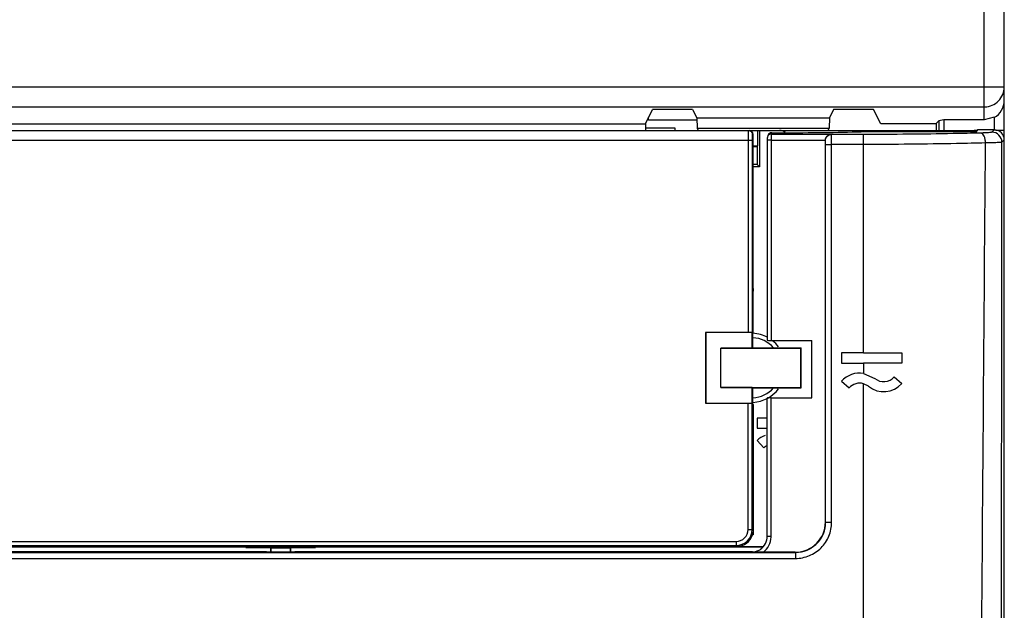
# Model space of a CAD drawing. Header units: millimetres. Extents: x 0 to 1400, y 0 to 1000.
# Tile 23 of 38: x 598 to 647, y 504 to 534. Entities that reach past the tile are written whole.
import ezdxf

# ---------------------------------------------------------------- set-up
doc = ezdxf.new("R2010")
doc.units = ezdxf.units.MM
doc.header["$LTSCALE"] = 77
doc.layers.add('00_COMPONENTS', color=7, linetype='CONTINUOUS')

msp = doc.modelspace()

# ---------------------------------------------------------------- linework, layer by layer
at = {"layer": '00_COMPONENTS', "color": 9, "linetype": 'CONTINUOUS'}
for p, q in [((645.711, 528.669), (645.711, 644.617)), ((571.727, 530.316), (646.711, 530.316)), ((571.727, 529.316), (645.711, 529.316)), ((645.711, 529.316), (645.746, 529.317)), ((635.141, 528.036), (635.116, 527.964)), ((644.704, 528.101), (644.704, 528.15)), ((645.104, 528.101), (645.104, 528.15)), ((646.212, 528.177), (646.092, 528.062)), ((646.711, 528.15), (646.276, 528.15)), ((634.166, 527.65), (587.257, 527.65)), ((633.966, 527.65), (633.966, 518.111)), ((634.166, 527.65), (634.166, 518.1)), ((635.115, 527.665), (637.812, 527.665)), ((635.115, 527.665), (635.115, 517.712)), ((635.116, 527.964), (638.096, 527.964)), ((637.813, 527.649), (637.811, 527.65)), ((638.112, 527.949), (638.096, 527.964)), ((639.711, 527.949), (638.112, 527.949)), ((639.711, 517.087), (639.711, 527.949)), ((646.711, 527.677), (646.592, 527.562)), ((637.823, 508.673), (637.823, 527.45)), ((639.711, 527.45), (638.122, 527.45)), ((638.122, 508.673), (638.122, 527.45)), ((639.711, 516.587), (639.711, 516.07)), ((639.711, 431.219), (639.711, 515.558)), ((635.115, 507.982), (635.115, 514.86)), ((633.966, 508.316), (633.966, 514.59)), ((634.166, 508.316), (634.166, 514.6)), ((637.811, 508.684), (637.823, 508.673)), ((633.966, 508.316), (634.166, 508.316)), ((634.211, 508.271), (634.166, 508.316)), ((588.056, 507.717), (633.366, 507.717)), ((633.296, 507.466), (633.311, 507.45)), ((633.366, 507.717), (633.366, 507.517)), ((633.411, 507.471), (633.366, 507.517)), ((585.098, 507.175), (636.325, 507.175)), ((636.313, 507.186), (636.325, 507.175)), ((636.325, 507.175), (636.325, 506.876)), ((585.098, 506.876), (636.325, 506.876))]:
    msp.add_line(p, q, dxfattribs=at)
at = {"layer": '00_COMPONENTS', "color": 7, "linetype": 'CONTINUOUS'}
for p, q in [((646.711, 363.683), (646.711, 644.617)), ((628.853, 528.477), (629.211, 529.193)), ((631.202, 529.193), (629.211, 529.193)), ((631.202, 529.193), (631.414, 528.769)), ((638.22, 529.193), (638.009, 528.769)), ((640.211, 529.193), (638.22, 529.193)), ((640.569, 528.477), (640.211, 529.193)), ((629.017, 528.652), (629.017, 528.805)), ((631.414, 528.652), (629.017, 528.652)), ((631.414, 528.769), (638.009, 528.769)), ((631.414, 528.769), (631.429, 528.262)), ((638.009, 528.769), (637.993, 528.262)), ((643.311, 528.477), (643.452, 528.618)), ((643.711, 528.669), (643.452, 528.618)), ((643.452, 528.618), (643.452, 528.15)), ((645.711, 528.669), (643.711, 528.669)), ((643.711, 528.669), (643.711, 528.15)), ((646.211, 528.803), (645.711, 528.669)), ((646.211, 528.803), (646.211, 528.15)), ((576.211, 528.15), (644.689, 528.15)), ((592.569, 528.477), (628.853, 528.477)), ((628.853, 528.477), (628.853, 528.15)), ((628.853, 528.274), (630.32, 528.274)), ((630.32, 528.274), (630.32, 528.15)), ((631.429, 528.262), (637.993, 528.262)), ((631.429, 528.262), (631.485, 528.15)), ((634.429, 528.15), (634.429, 527.385)), ((634.528, 528.15), (634.528, 526.333)), ((635.141, 528.036), (636.178, 528.036)), ((637.993, 528.262), (637.937, 528.15)), ((639.911, 528.15), (639.912, 528.1)), ((640.011, 528.101), (645.348, 528.101)), ((643.345, 528.477), (640.569, 528.477)), ((643.345, 528.15), (643.345, 528.477)), ((644.689, 528.15), (644.689, 528.101)), ((644.704, 528.15), (645.211, 528.15)), ((645.374, 528.177), (645.348, 528.101)), ((646.212, 528.177), (645.374, 528.177)), ((634.176, 527.95), (634.176, 520.727)), ((634.211, 518.168), (634.211, 527.95)), ((634.915, 527.733), (634.915, 527.665)), ((634.915, 527.665), (634.915, 517.722)), ((634.952, 527.901), (634.927, 527.829)), ((637.811, 527.65), (637.812, 527.665)), ((637.811, 508.684), (637.811, 527.65)), ((634.211, 527.385), (634.429, 527.385)), ((634.211, 527.35), (634.411, 527.35)), ((634.411, 527.35), (634.429, 527.385)), ((634.411, 527.35), (634.411, 526.45)), ((634.411, 526.45), (634.211, 526.45)), ((634.528, 526.333), (634.211, 526.333)), ((634.528, 526.333), (634.411, 526.45)), ((634.211, 520.727), (634.176, 520.727)), ((634.176, 520.727), (634.21, 520.167)), ((633.966, 518.111), (631.851, 518.111)), ((631.851, 518.111), (631.851, 514.59)), ((631.851, 518.111), (631.861, 518.1)), ((634.166, 518.1), (631.861, 518.1)), ((631.861, 518.1), (631.861, 514.6)), ((634.166, 517.329), (634.166, 518.1)), ((634.166, 518.1), (634.166, 518.1)), ((634.208, 518.163), (634.211, 518.168)), ((634.208, 517.35), (634.208, 518.163)), ((634.211, 518.068), (634.208, 518.071)), ((634.211, 518.068), (634.211, 518.163)), ((634.166, 517.329), (632.611, 517.329)), ((632.611, 515.374), (632.611, 517.326)), ((634.166, 517.329), (634.208, 517.35)), ((634.208, 517.35), (636.611, 517.35)), ((635.115, 517.712), (637.137, 517.712)), ((636.611, 517.35), (636.587, 517.326)), ((636.587, 515.374), (636.587, 517.326)), ((636.587, 516.673), (636.587, 517.326)), ((636.611, 515.35), (636.611, 517.35)), ((637.137, 514.86), (637.137, 517.712)), ((639.711, 517.087), (638.611, 517.087)), ((638.611, 517.087), (638.611, 516.587)), ((639.711, 517.087), (641.611, 517.086)), ((641.611, 517.086), (641.611, 516.586)), ((638.611, 516.587), (639.711, 516.587)), ((641.611, 516.586), (639.711, 516.587)), ((636.587, 515.374), (636.587, 516.027)), ((639.711, 516.07), (640.269, 515.817)), ((641.236, 515.897), (641.611, 515.566)), ((634.166, 515.371), (632.611, 515.371)), ((634.166, 515.371), (634.208, 515.35)), ((634.166, 514.6), (634.166, 515.371)), ((634.208, 515.35), (636.611, 515.35)), ((634.208, 514.537), (634.208, 515.35)), ((636.587, 515.374), (636.611, 515.35)), ((638.611, 515.68), (638.986, 515.35)), ((639.953, 515.429), (639.711, 515.558)), ((634.915, 507.982), (634.915, 514.848)), ((635.115, 514.86), (637.137, 514.86)), ((631.851, 514.59), (631.861, 514.6)), ((631.851, 514.59), (633.966, 514.59)), ((631.861, 514.6), (634.166, 514.6)), ((634.166, 514.6), (634.166, 514.6)), ((634.208, 514.537), (634.211, 514.532)), ((634.211, 514.532), (634.211, 508.05)), ((634.915, 513.85), (634.411, 513.85)), ((634.411, 513.85), (634.411, 513.35)), ((634.411, 513.35), (634.915, 513.35)), ((634.411, 512.744), (634.745, 512.372)), ((634.211, 508.271), (634.179, 508.05)), ((634.211, 508.05), (634.179, 508.05)), ((634.211, 508.271), (634.211, 508.05)), ((596.108, 507.516), (633.366, 507.517)), ((596.108, 507.516), (625.314, 507.516)), ((625.314, 507.516), (626.411, 507.45)), ((625.314, 507.516), (625.314, 507.45)), ((625.314, 507.45), (626.411, 507.483)), ((628.411, 507.468), (633.411, 507.471)), ((629.489, 507.469), (628.411, 507.45)), ((628.411, 507.468), (628.411, 507.45)), ((633.211, 507.471), (633.211, 507.45)), ((633.211, 507.45), (633.227, 507.466)), ((633.227, 507.466), (633.296, 507.466)), ((636.313, 507.186), (585.109, 507.186)), ((608.98, 507.436), (586.76, 507.436)), ((610.011, 507.2), (587.239, 507.2)), ((595.011, 507.45), (626.411, 507.45)), ((608.98, 507.436), (608.952, 507.45)), ((608.98, 507.419), (609.011, 507.45)), ((608.98, 507.436), (608.98, 507.419)), ((608.98, 507.419), (610.211, 507.419)), ((610.011, 507.2), (610.011, 507.186)), ((610.211, 507.419), (610.211, 507.186)), ((610.211, 507.419), (610.225, 507.391)), ((611.197, 507.391), (610.225, 507.391)), ((610.225, 507.391), (610.225, 507.186)), ((611.211, 507.419), (611.197, 507.391)), ((611.197, 507.186), (611.197, 507.391)), ((611.211, 507.419), (612.443, 507.419)), ((611.211, 507.186), (611.211, 507.419)), ((634.183, 507.2), (611.411, 507.2)), ((611.411, 507.186), (611.411, 507.2)), ((612.411, 507.45), (612.443, 507.419)), ((612.443, 507.436), (612.471, 507.45)), ((634.662, 507.436), (612.443, 507.436)), ((612.443, 507.436), (612.443, 507.419)), ((626.411, 507.45), (628.411, 507.45)), ((633.211, 507.45), (628.411, 507.45)), ((634.676, 507.45), (633.311, 507.45))]:
    msp.add_line(p, q, dxfattribs=at)
msp.add_lwpolyline([(634.927, 527.829), (634.925, 527.821), (634.916, 527.772), (634.915, 527.733)], dxfattribs=at)
for centre, radius, start, end in [((634.011, 527.95), 0.2, 0, 90), ((645.211, 526.65), 1.5, 84.4506, 90), ((634.111, 516.35), 1.5, 41.8103, 86.3111), ((634.111, 516.35), 1.721, 61.1784, 86.668), ((634.111, 516.35), 1.721, 37.3456, 51.3371), ((634.111, 516.35), 1.5, 273.6889, 318.1897), ((634.111, 516.35), 1.721, 273.5043, 322.4423), ((640.711, 516.36), 1.2, 230.8299, 318.5767), ((635.211, 511.85), 1.2, 109.3036, 131.8103), ((635.211, 511.85), 0.7, 116.4167, 131.8103), ((634.115, 507.981), 0.8, 300.0035, 305.0751)]:
    msp.add_arc(centre, radius, start, end, dxfattribs=at)
at = {"layer": '00_COMPONENTS', "color": 9, "linetype": 'CONTINUOUS'}
for centre, radius, start, end in [((633.366, 508.316), 0.8, 270.0116, 359.9884), ((633.366, 508.316), 0.599, 269.9872, 0.0128), ((634.126, 507.982), 0.989, 357.407, 0.0255)]:
    msp.add_arc(centre, radius, start, end, dxfattribs=at)
at = {"layer": '00_COMPONENTS', "color": 7, "linetype": 'CONTINUOUS'}
for centre, major_axis, ratio, start_param, end_param in [((645.711, 529.652), (0, 1.001), 0.999391, -2.617994, -1.570796), ((635.141, 527.835), (0.063, 0.19), 0.998479, 0.321448, 1.55927), ((636.178, 528.353), (6.3, 0), 0.050398, 4.712389, 5.366399), ((646.211, 527.676), (0.355, 0.354), 0.997265, -0.78366, 0.784397), ((633.966, 518.1), (0.2, 0), 0.052408, 0.034907, 1.570796), ((635.115, 517.722), (0.2, 0), 0.050398, 3.124139, 4.712389), ((635.115, 514.849), (0.2, 0), 0.054417, 1.570796, 3.159046), ((633.966, 514.6), (0.2, 0), 0.052408, -1.570796, -0.034907), ((636.309, 508.688), (1.064, -1.063), 0.997265, -0.784397, 0.78366), ((633.411, 508.272), (-0.306, 0.74), 0.999139, -3.533378, -2.243795), ((633.295, 508.266), (0.566, -0.566), 0.999695, -0.785246, -0.647184), ((633.311, 508.25), (0.566, -0.566), 0.999695, -0.785246, -0.659995)]:
    msp.add_ellipse(centre, major_axis=major_axis, ratio=ratio, start_param=start_param, end_param=end_param, dxfattribs=at)
for points in [[(646.421, 529.612), (646.6, 529.792), (646.711, 530.062), (646.711, 530.316)], [(645.746, 529.317), (645.991, 529.326), (646.248, 529.437), (646.421, 529.612)], [(635.808, 528.052), (635.728, 528.109), (635.628, 528.15), (635.53, 528.15)], [(634.954, 527.881), (634.943, 527.866), (634.934, 527.848), (634.928, 527.83)], [(632.611, 517.326), (633.936, 517.325), (635.262, 517.325), (636.587, 517.326)], [(632.611, 515.374), (633.936, 515.375), (635.262, 515.375), (636.587, 515.374)], [(634.13, 507.182), (634.263, 507.184), (634.399, 507.222), (634.515, 507.289)]]:
    msp.add_open_spline(points, degree=3, dxfattribs=at)
at = {"layer": '00_COMPONENTS', "color": 9, "linetype": 'CONTINUOUS'}
for points, knots in [([(633.97, 528.039), (633.969, 528.013), (633.966, 527.883), (633.966, 527.753), (633.966, 527.65)], [0, 0, 0, 0, 0.203241, 1, 1, 1, 1]), ([(633.974, 528.139), (633.974, 528.134), (633.971, 528.101), (633.97, 528.067), (633.97, 528.039)], [0, 0, 0, 0, 0.155878, 1, 1, 1, 1]), ([(633.976, 528.15), (633.975, 528.15), (633.975, 528.144), (633.974, 528.142), (633.974, 528.139)], [0, 0, 0, 0, 0.26334, 1, 1, 1, 1]), ([(646.092, 528.062), (646.088, 528.058), (646.071, 528.054), (646.019, 528.043), (645.914, 528.035), (645.749, 528.025), (645.62, 528.021), (645.549, 528.019)], [0, 0, 0, 0, 0.030492, 0.090341, 0.296484, 0.606588, 1, 1, 1, 1]), ([(646.592, 527.562), (646.591, 527.69), (646.484, 527.954), (646.22, 528.061), (646.092, 528.062)], [0, 0, 0, 0, 0.500018, 1, 1, 1, 1]), ([(634.168, 527.835), (634.167, 527.821), (634.166, 527.759), (634.166, 527.698), (634.166, 527.65)], [0, 0, 0, 0, 0.225128, 1, 1, 1, 1]), ([(634.174, 527.945), (634.172, 527.932), (634.17, 527.895), (634.168, 527.858), (634.168, 527.835)], [0, 0, 0, 0, 0.351476, 1, 1, 1, 1]), ([(634.176, 527.95), (634.176, 527.95), (634.174, 527.948), (634.174, 527.946), (634.174, 527.945)], [0, 0, 0, 0, 0.246663, 1, 1, 1, 1]), ([(635.115, 527.665), (635.089, 527.665), (635.042, 527.665), (634.986, 527.665), (634.951, 527.665), (634.932, 527.666), (634.922, 527.663), (634.915, 527.666), (634.915, 527.665)], [0, 0, 0, 0, 0.382108, 0.707144, 0.831455, 0.923659, 0.980507, 1, 1, 1, 1]), ([(635.116, 527.964), (635.113, 527.933), (635.118, 527.833), (635.115, 527.734), (635.115, 527.665)], [0, 0, 0, 0, 0.309968, 1, 1, 1, 1]), ([(637.813, 527.649), (637.813, 527.725), (637.877, 527.884), (638.036, 527.948), (638.112, 527.949)], [0, 0, 0, 0, 0.500018, 1, 1, 1, 1]), ([(637.823, 527.45), (637.823, 527.474), (637.822, 527.52), (637.821, 527.582), (637.815, 527.621), (637.817, 527.645), (637.813, 527.649)], [0, 0, 0, 0, 0.370679, 0.688447, 0.908259, 1, 1, 1, 1]), ([(638.122, 527.45), (638.122, 527.512), (638.121, 527.626), (638.122, 527.778), (638.113, 527.881), (638.118, 527.935), (638.112, 527.949)], [0, 0, 0, 0, 0.371369, 0.689724, 0.909684, 1, 1, 1, 1]), ([(645.549, 528.019), (645.087, 528.007), (643.141, 527.965), (641.195, 527.949), (639.711, 527.949)], [0, 0, 0, 0, 0.237511, 1, 1, 1, 1]), ([(645.776, 527.527), (645.775, 527.589), (645.761, 527.707), (645.711, 527.882), (645.621, 528.012), (645.549, 528.019)], [0, 0, 0, 0, 0.326208, 0.61655, 1, 1, 1, 1]), ([(646.592, 527.562), (646.585, 527.559), (646.56, 527.556), (646.513, 527.55), (646.44, 527.546), (646.3, 527.539), (646.076, 527.532), (645.884, 527.529), (645.776, 527.527)], [0, 0, 0, 0, 0.028939, 0.088247, 0.177275, 0.294474, 0.605406, 1, 1, 1, 1]), ([(637.823, 527.45), (637.832, 527.45), (637.931, 527.449), (638.031, 527.45), (638.122, 527.45)], [0, 0, 0, 0, 0.090743, 1, 1, 1, 1]), ([(645.776, 527.527), (645.296, 527.514), (643.275, 527.468), (641.253, 527.45), (639.711, 527.45)], [0, 0, 0, 0, 0.237511, 1, 1, 1, 1]), ([(636.325, 507.175), (636.519, 507.175), (636.914, 507.252), (637.412, 507.585), (637.745, 508.084), (637.823, 508.478), (637.823, 508.673)], [0, 0, 0, 0, 0.24997, 0.5, 0.750032, 1, 1, 1, 1]), ([(636.325, 506.876), (636.558, 506.876), (637.031, 506.969), (637.629, 507.369), (638.029, 507.967), (638.122, 508.44), (638.122, 508.673)], [0, 0, 0, 0, 0.24997, 0.499997, 0.750027, 1, 1, 1, 1]), ([(637.823, 508.673), (637.832, 508.673), (637.931, 508.672), (638.031, 508.673), (638.122, 508.673)], [0, 0, 0, 0, 0.090743, 1, 1, 1, 1]), ([(634.915, 507.982), (634.896, 507.984), (635.048, 507.98), (635.067, 507.982), (635.115, 507.982)], [0, 0, 0, 0, 0.286549, 1, 1, 1, 1]), ([(634.72, 507.186), (634.835, 507.273), (635.029, 507.502), (635.107, 507.792), (635.114, 507.937)], [0, 0, 0, 0, 0.499974, 1, 1, 1, 1])]:
    msp.add_open_spline(points, degree=3, knots=knots, dxfattribs=at)
at = {"layer": '00_COMPONENTS', "color": 7, "linetype": 'CONTINUOUS'}
for points, knots in [([(633.976, 528.15), (634.027, 528.15), (634.134, 528.107), (634.176, 528.001), (634.176, 527.95)], [0, 0, 0, 0, 0.500005, 1, 1, 1, 1]), ([(637.812, 527.665), (637.816, 527.747), (637.884, 527.897), (638.031, 527.961), (638.096, 527.964)], [0, 0, 0, 0, 0.555186, 1, 1, 1, 1]), ([(639.711, 516.07), (639.513, 516.103), (639.093, 516.069), (638.744, 515.831), (638.611, 515.68)], [0, 0, 0, 0, 0.499997, 1, 1, 1, 1]), ([(640.269, 515.817), (640.404, 515.707), (640.775, 515.588), (641.121, 515.766), (641.236, 515.897)], [0, 0, 0, 0, 0.50039, 1, 1, 1, 1]), ([(639.711, 515.558), (639.586, 515.595), (639.307, 515.598), (639.073, 515.448), (638.986, 515.35)], [0, 0, 0, 0, 0.5, 1, 1, 1, 1]), ([(634.575, 507.327), (634.678, 507.4), (634.853, 507.598), (634.915, 507.855), (634.915, 507.982)], [0, 0, 0, 0, 0.499991, 1, 1, 1, 1])]:
    msp.add_open_spline(points, degree=3, knots=knots, dxfattribs=at)
at = {"layer": '00_COMPONENTS', "color": 9, "linetype": 'CONTINUOUS'}
for points in [[(635.116, 527.964), (635.056, 527.964), (634.99, 527.931), (634.954, 527.881)], [(646.543, 461.584), (646.558, 483.577), (646.574, 505.57), (646.592, 527.562)], [(645.309, 468.194), (645.465, 487.972), (645.627, 507.75), (645.776, 527.527)]]:
    msp.add_open_spline(points, degree=3, dxfattribs=at)

doc.saveas('drawing.dxf')
